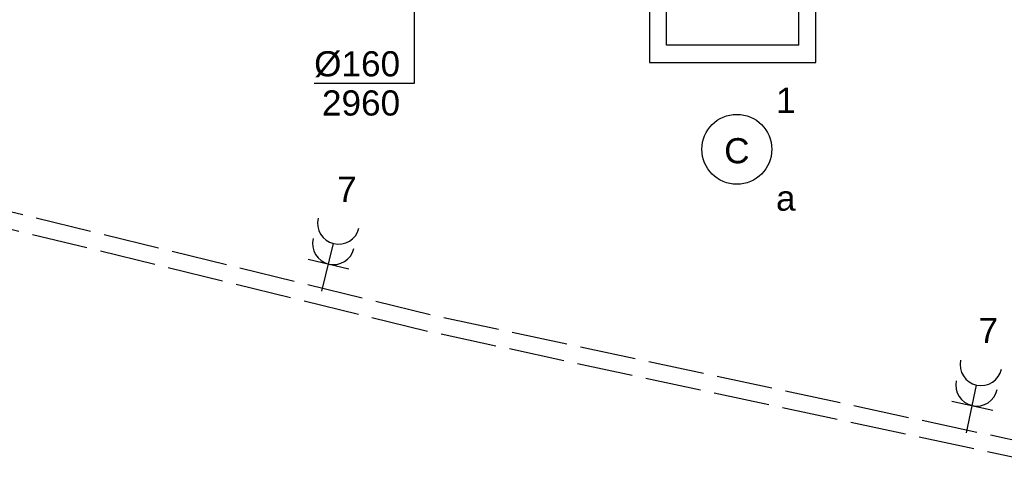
# Model space of a CAD drawing. Extents: x -257677 to 221252, y -185516 to 120782.
# Tile 88 of 171: x -54014 to -50492, y -54489 to -52849. Entities that reach past the tile are written whole.
import ezdxf
from ezdxf.enums import TextEntityAlignment as Align
from ezdxf.lldxf.tags import DXFTag

# ---------------------------------------------------------------- set-up
doc = ezdxf.new("R2010")
doc.units = 0
doc.header["$LTSCALE"] = 50
for name, pattern in [('AUSGEZOGEN', [0]), ('E_GOOT3', [5, 4, -1]), ('STREEPJES', [0.1, 0.05, -0.05])]:
    doc.linetypes.add(name, pattern=pattern)
doc.layers.get('0').update_dxf_attribs({"linetype": 'CONTINUOUS'})
for name, color, linetype in [('EL6131--_WG', 2, 'CONTINUOUS'), ('EL6222--', 3, 'CONTINUOUS'), ('EL6311--', 3, 'CONTINUOUS'), ('WL570---_TOEVOER_RST', 2, 'CONTINUOUS'), ('WL570---_TOEVOER_RST_HL', 1, 'CONTINUOUS'), ('WM570---_RETOUR', 1, 'CONTINUOUS'), ('WM570---_TOEVOER_RST_PR', 1, 'CONTINUOUS')]:
    doc.layers.add(name, color=color, linetype=linetype)
doc.styles.add('BURO-018', font='ARIAL.TTF', dxfattribs={"height": 63})
tags = doc.linetypes.add('CENTER2', pattern=[28.575, 19.05, -3.175, 3.175, -3.175]).pattern_tags.tags
tags[10:11] = [DXFTag(74, 4), DXFTag(75, 0), DXFTag(340, '0'), DXFTag(46, 1.0), DXFTag(50, 0.0), DXFTag(44, 0.0), DXFTag(45, 0.0)]
tags[8:9] = [DXFTag(74, 4), DXFTag(75, 0), DXFTag(340, '0'), DXFTag(46, 1.0), DXFTag(50, 0.0), DXFTag(44, 0.0), DXFTag(45, 0.0)]
tags[6:7] = [DXFTag(74, 4), DXFTag(75, 0), DXFTag(340, '0'), DXFTag(46, 1.0), DXFTag(50, 0.0), DXFTag(44, 0.0), DXFTag(45, 0.0)]
tags[4:5] = [DXFTag(74, 4), DXFTag(75, 0), DXFTag(340, '0'), DXFTag(46, 1.0), DXFTag(50, 0.0), DXFTag(44, 0.0), DXFTag(45, 0.0)]

# ---------------------------------------------------------------- blocks, each defined once
blk = doc.blocks.new('1115B3')
at = {"color": 0, "linetype": 'Continuous'}
blk.add_circle((0, 3.5), 2.5, dxfattribs=at)
at = {"color": 0, "linetype": 'Continuous', "style": 'BURO-018'}
for tag, p in [('E_GKAST', (0, 11.5)), ('E_GROEP', (0, 8.5)), ('E_SGROEP', (4.5, 8.5)), ('E_ARMCODE', (0, 3.5)), ('E_SLET', (4.5, 2.5))]:
    blk.add_attdef(tag, text='', height=1.8, dxfattribs=at).set_placement(p, align=Align.MIDDLE)
blk = doc.blocks.new('111304A')
at = {"color": 0, "linetype": 'Continuous'}
for p, q in [((0, 1), (0, 4.5)), ((-1.5, 3), (1.5, 3))]:
    blk.add_line(p, q, dxfattribs=at)
for centre in [(0, 6), (0, 4.5)]:
    blk.add_arc(centre, 1.5, 180, 0, dxfattribs=at)
at = {"color": 0, "linetype": 'Continuous', "style": 'BURO-018'}
for tag, p in [('E_GKAST', (0, 11.5)), ('E_GROEP', (0, 8.5)), ('E_SGROEP', (4.5, 8.5))]:
    blk.add_attdef(tag, text='', height=1.8, dxfattribs=at).set_placement(p, align=Align.MIDDLE)
at = {"color": 0, "linetype": 'Continuous', "style": 'BURO-018', "flags": 1}
for tag, p in [('E_VERMCODE', (13, 8.5)), ('E_MATCODE', (0, 0))]:
    blk.add_attdef(tag, text='', height=1.8, dxfattribs=at).set_placement(p, align=Align.MIDDLE)
blk = doc.blocks.new('*U795')
at = {"color": 0, "ltscale": 10}
for p, q in [((297.5, 297.5, -2757.5), (-297.5, 297.5, -2757.5)), ((-297.5, 297.5, -2757.5), (-297.5, -297.5, -2757.5)), ((297.5, -297.5, -2757.5), (297.5, 297.5, -2757.5)), ((236.5, 236.5, -2757.5), (-236.5, 236.5, -2757.5)), ((-236.5, -236.5, -2757.5), (-236.5, 236.5, -2757.5)), ((236.5, -236.5, -2757.5), (236.5, 236.5, -2757.5)), ((236.5, -236.5, -2757.5), (-236.5, -236.5, -2757.5)), ((-297.5, -297.5, -2757.5), (297.5, -297.5, -2757.5))]:
    blk.add_line(p, q, dxfattribs=at)
at = {"color": 8, "linetype": 'STREEPJES', "ltscale": 10}
for q in [(-50, 86.6, -2757.5), (0, 100, -2757.5), (50, 86.6, -2757.5), (-86.6, 50, -2757.5), (86.6, 50, -2757.5), (-100, 0, -2757.5), (-86.6, -50, -2757.5), (-50, -86.6, -2757.5), (0, -100, -2757.5), (50, -86.6, -2757.5), (86.6, -50, -2757.5), (100, 0, -2757.5)]:
    blk.add_line((0, 0, -2757.5), q, dxfattribs=at)
at = {"layer": 'WL570---_TOEVOER_RST_HL', "linetype": 'CENTER2'}
blk.add_circle((0, 0, -2757.5), 0.075, dxfattribs=at)
at = {"layer": 'WL570---_TOEVOER_RST', "color": 1, "style": 'BURO-018'}
for tag in ['MC', 'Q']:
    blk.add_attdef(tag, text='', height=90, dxfattribs=at).set_placement((0, 0), align=Align.MIDDLE)
at = {"layer": 'WM570---_TOEVOER_RST_PR', "color": 1, "style": 'BURO-018'}
blk.add_attdef('POSNR', text='', height=90, dxfattribs=at).set_placement((0, 0), align=Align.MIDDLE)
blk = doc.blocks.new('*U950')
at = {"layer": 'WM570---_RETOUR', "color": 0, "ltscale": 10}
for p, q in [((50, -50), (-50, 50)), ((0, 50), (0, -379.4)), ((0, -379.4), (-357.6, -379.4))]:
    blk.add_line(p, q, dxfattribs=at)
at = {"layer": 'WM570---_RETOUR', "color": 0, "style": 'BURO-018'}
for s, p in [('%%c160', (-357.6, -354.4)), ('2960', (-329.7, -494.4))]:
    blk.add_text(s, height=90, dxfattribs=at).set_placement(p)

msp = doc.modelspace()

# ---------------------------------------------------------------- linework, layer by layer
at = {"layer": 'EL6131--_WG', "linetype": 'E_GOOT3'}
for p, q in [((-52546.7068, -53904.0595, 3000), (-55130.65244, -53271.34602, 3000)), ((-52560.1485, -53962.54068, 3000), (-55145.1951, -53329.55762, 3000)), ((-50101.50715, -54429.60049, 3000), (-52546.7068, -53904.0595, 3000)), ((-50112.09627, -54488.69476, 3000), (-52560.1485, -53962.54068, 3000))]:
    msp.add_line(p, q, dxfattribs=at)

# ---------------------------------------------------------------- block references
at = {"layer": 'EL6222--'}
ref = msp.add_blockref('111304A', (-52945.23936, -53868.24606), dxfattribs=dict(at, xscale=50, yscale=50, zscale=50, rotation=346.2409248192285))
ref.add_attrib('E_GROEP', '7', dxfattribs={"layer": '0', "color": 1, "linetype": 'Continuous', "height": 90, "style": 'BURO-018'}).set_placement((-52844.15747, -53455.44168), align=Align.MIDDLE)
ref = msp.add_blockref('111304A', (-50638.7077, -54375.51141), dxfattribs=dict(at, xscale=50, yscale=50, zscale=50, rotation=347.8701774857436))
ref.add_attrib('E_GROEP', '7', dxfattribs={"layer": '0', "color": 1, "linetype": 'Continuous', "height": 90, "style": 'BURO-018'}).set_placement((-50549.40353, -53959.99996), align=Align.MIDDLE)
at = {"layer": 'EL6311--', "linetype": 'AUSGEZOGEN'}
ref = msp.add_blockref('1115B3', (-51449.11387, -53487.47906), dxfattribs=dict(at, xscale=50, yscale=50, zscale=50))
ref.add_attrib('E_ARMCODE', 'C', dxfattribs={"layer": '0', "color": 1, "linetype": 'Continuous', "height": 90, "style": 'BURO-018'}).set_placement((-51449.11387, -53317.47906), align=Align.MIDDLE)
ref.add_attrib('E_SLET', 'a', dxfattribs={"layer": '0', "color": 1, "linetype": 'Continuous', "height": 90, "style": 'BURO-018'}).set_placement((-51274.11387, -53487.47906), align=Align.MIDDLE)
ref.add_attrib('E_GROEP', '1', dxfattribs={"layer": '0', "color": 1, "linetype": 'Continuous', "height": 90, "style": 'BURO-018'}).set_placement((-51274.11387, -53137.47906), align=Align.MIDDLE)
at = {"layer": 'WL570---_TOEVOER_RST'}
ref = msp.add_blockref('*U795', (-51464.29443, -52704.21019, 2757.5), dxfattribs=at)
ref.add_attrib('Q', '220', dxfattribs={"color": 1, "height": 90, "style": 'BURO-018'}).set_placement((-51032.20065, -52706.89505), align=Align.MIDDLE)
ref.add_attrib('MC', 'J', dxfattribs={"color": 1, "height": 90, "style": 'BURO-018'}).set_placement((-51082.74278, -52519.76822), align=Align.MIDDLE)
at = {"layer": 'WM570---_RETOUR'}
msp.add_blockref('*U950', (-52603.57705, -52697.33501, 2960), dxfattribs=at)

doc.saveas('drawing.dxf')
